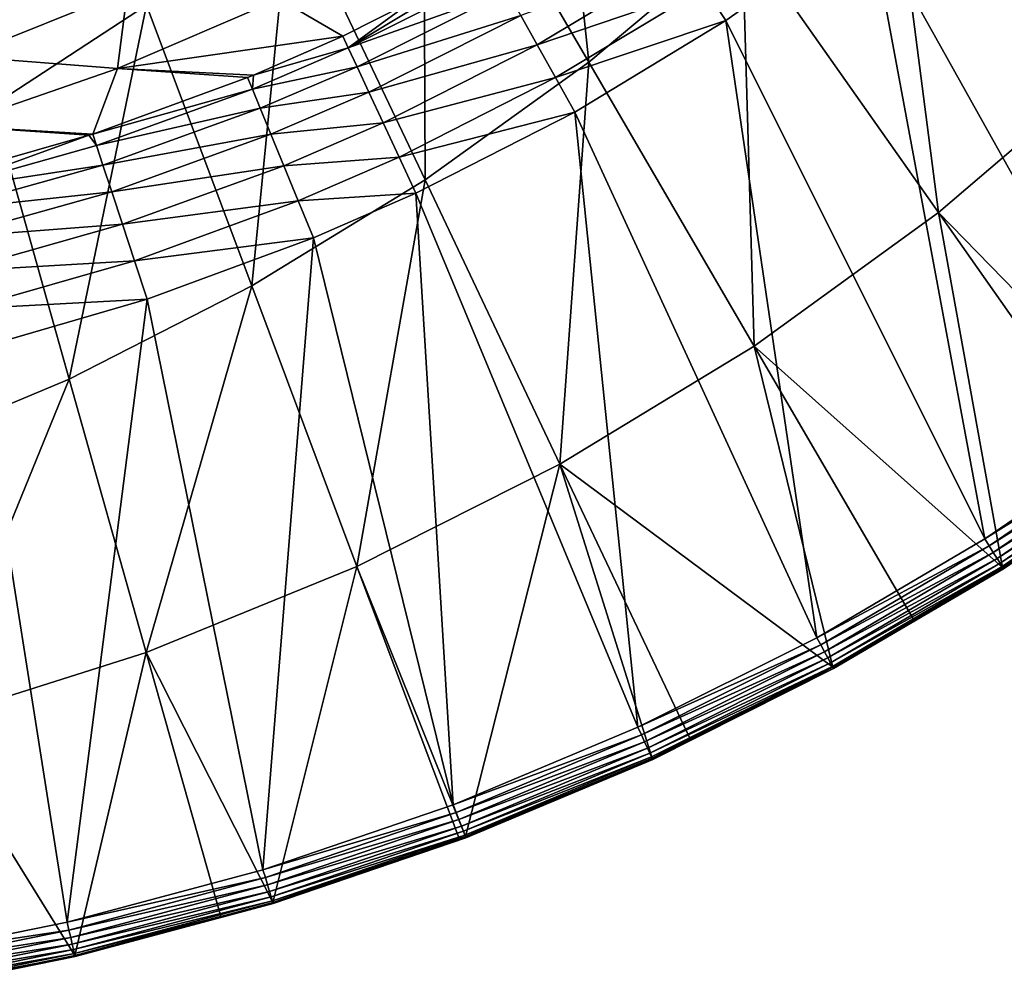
# Model space of a CAD drawing. Extents: x -922 to 922, y -424 to 424.
# Tile 60 of 71: x 586 to 725, y -417 to -280. Entities that reach past the tile are written whole.
import ezdxf

# ---------------------------------------------------------------- set-up
doc = ezdxf.new("R2010")
doc.units = 0
doc.linetypes.add('SOLIDLINE', pattern=[0])
doc.layers.add('BE3C_Starlet_Oval_Sil_2740CFXXK', color=252, linetype='SOLIDLINE')

msp = doc.modelspace()

# ---------------------------------------------------------------- linework, layer by layer
at = {"layer": 'BE3C_Starlet_Oval_Sil_2740CFXXK', "color": 252}
for points in [[(666.607, -285.912, 286.416), (643.223, -245.787, 143.208), (660.549, -228.236, 143.208)], [(666.607, -285.912, 286.416), (660.549, -228.236, 143.208), (688.295, -267.697, 286.416)], [(726.856, -227.163, 286.416), (740.483, -286.263, 429.624), (708.412, -248.066, 286.416)], [(643.468, -302.553, 286.416), (624.404, -262.355, 143.208), (643.223, -245.787, 143.208)], [(643.468, -302.553, 286.416), (643.223, -245.787, 143.208), (666.607, -285.912, 286.416)], [(708.412, -248.066, 286.416), (716.041, -307.158, 429.624), (688.295, -267.697, 286.416)], [(708.412, -248.066, 286.416), (740.483, -286.263, 429.624), (716.041, -307.158, 429.624)], [(706.287, -265.64, 575), (746.233, -337.181, 575), (725.452, -249.873, 575)], [(582.261, -292.06, 143.208), (571.4, -253.71, 1.4991), (604.08, -277.826, 143.208)], [(618.959, -317.521, 286.416), (604.08, -277.826, 143.208), (624.404, -262.355, 143.208)], [(618.959, -317.521, 286.416), (624.404, -262.355, 143.208), (643.468, -302.553, 286.416)], [(706.287, -265.64, 575), (682.956, -275.382, 574.378), (685.997, -280.017, 575)], [(685.997, -280.017, 575), (722.572, -353.327, 575), (706.287, -265.64, 575)], [(706.287, -265.64, 575), (722.572, -353.327, 575), (746.233, -337.181, 575)], [(688.295, -267.697, 286.416), (689.99, -326.038, 429.624), (666.607, -285.912, 286.416)], [(688.295, -267.697, 286.416), (716.041, -307.158, 429.624), (689.99, -326.038, 429.624)], [(680.067, -270.978, 572.542), (657.009, -279.309, 569.512), (659.321, -283.459, 572.508)], [(682.956, -275.382, 574.378), (680.067, -270.978, 572.542), (659.321, -283.459, 572.508)], [(653.634, -273.252, 560.765), (652.742, -271.65, 555.456), (632.598, -283.864, 560.533)], [(632.598, -283.864, 560.533), (652.742, -271.65, 555.456), (641.645, -277.274, 555.297)], [(579.131, -273.864, 430.767), (578.128, -285.111, 473.744), (601.423, -275.727, 473.111)], [(655.081, -275.849, 565.53), (653.634, -273.252, 560.765), (632.598, -283.864, 560.533)], [(682.956, -275.382, 574.378), (659.321, -283.459, 572.508), (661.9, -288.088, 574.369)], [(685.997, -280.017, 575), (682.956, -275.382, 574.378), (661.9, -288.088, 574.369)], [(600, -286.809, 516.223), (601.423, -275.727, 473.111), (578.128, -285.111, 473.744)], [(622.86, -276.933, 515.834), (601.423, -275.727, 473.111), (600, -286.809, 516.223)], [(600, -286.809, 516.223), (631.843, -282.241, 555.156), (622.86, -276.933, 515.834)], [(622.86, -276.933, 515.834), (631.843, -282.241, 555.156), (641.645, -277.274, 555.297)], [(655.081, -275.849, 565.53), (632.598, -283.864, 560.533), (633.844, -286.543, 565.369)], [(633.844, -286.543, 565.369), (657.009, -279.309, 569.512), (655.081, -275.849, 565.53)], [(593.157, -330.71, 286.416), (582.261, -292.06, 143.208), (604.08, -277.826, 143.208)], [(593.157, -330.71, 286.416), (604.08, -277.826, 143.208), (618.959, -317.521, 286.416)], [(641.645, -277.274, 555.297), (631.843, -282.241, 555.156), (632.598, -283.864, 560.533)], [(633.844, -286.543, 565.369), (635.517, -290.142, 569.415), (657.009, -279.309, 569.512)], [(659.321, -283.459, 572.508), (657.009, -279.309, 569.512), (635.517, -290.142, 569.415)], [(685.997, -280.017, 575), (661.9, -288.088, 574.369), (664.616, -292.963, 575)], [(664.616, -292.963, 575), (698.837, -367.285, 575), (685.997, -280.017, 575)], [(685.997, -280.017, 575), (698.837, -367.285, 575), (722.572, -353.327, 575)], [(600, -286.809, 516.223), (619.193, -287.729, 554.943), (631.843, -282.241, 555.156)], [(632.598, -283.864, 560.533), (631.843, -282.241, 555.156), (619.193, -287.729, 554.943)], [(632.598, -283.864, 560.533), (619.193, -287.729, 554.943), (619.051, -289.704, 560.358)], [(633.844, -286.543, 565.369), (632.598, -283.864, 560.533), (619.051, -289.704, 560.358)], [(659.321, -283.459, 572.508), (635.517, -290.142, 569.415), (637.532, -294.473, 572.464)], [(661.9, -288.088, 574.369), (659.321, -283.459, 572.508), (637.532, -294.473, 572.464)], [(600, -286.809, 516.223), (578.128, -285.111, 473.744), (576.576, -294.908, 516.593)], [(633.844, -286.543, 565.369), (619.051, -289.704, 560.358), (620.168, -292.425, 565.247)], [(620.168, -292.425, 565.247), (635.517, -290.142, 569.415), (633.844, -286.543, 565.369)], [(666.607, -285.912, 286.416), (662.532, -342.751, 429.624), (643.468, -302.553, 286.416)], [(666.607, -285.912, 286.416), (689.99, -326.038, 429.624), (662.532, -342.751, 429.624)], [(749.034, -340.999, 568.393), (716.041, -307.158, 429.624), (740.483, -286.263, 429.624)], [(596.495, -296.074, 554.509), (600, -286.809, 516.223), (576.576, -294.908, 516.593)], [(618.384, -288.08, 554.93), (600, -286.809, 516.223), (596.495, -296.074, 554.509)], [(619.051, -289.704, 560.358), (618.384, -288.08, 554.93), (596.495, -296.074, 554.509)], [(618.384, -288.08, 554.93), (619.193, -287.729, 554.943), (600, -286.809, 516.223)], [(619.193, -287.729, 554.943), (618.384, -288.08, 554.93), (619.051, -289.704, 560.358)], [(661.9, -288.088, 574.369), (637.532, -294.473, 572.464), (639.784, -299.317, 574.358)], [(664.616, -292.963, 575), (661.9, -288.088, 574.369), (639.784, -299.317, 574.358)], [(619.051, -289.704, 560.358), (596.495, -296.074, 554.509), (597.023, -297.681, 560.032)], [(620.168, -292.425, 565.247), (619.051, -289.704, 560.358), (597.023, -297.681, 560.032)], [(620.168, -292.425, 565.247), (621.678, -296.1, 569.342), (635.517, -290.142, 569.415)], [(637.532, -294.473, 572.464), (635.517, -290.142, 569.415), (621.678, -296.1, 569.342)], [(566.234, -341.992, 286.416), (582.261, -292.06, 143.208), (593.157, -330.71, 286.416)], [(620.168, -292.425, 565.247), (597.023, -297.681, 560.032), (597.933, -300.449, 565.02)], [(597.933, -300.449, 565.02), (621.678, -296.1, 569.342), (620.168, -292.425, 565.247)], [(664.616, -292.963, 575), (639.784, -299.317, 574.358), (642.159, -304.422, 575)], [(642.159, -304.422, 575), (673.557, -379.961, 575), (664.616, -292.963, 575)], [(664.616, -292.963, 575), (673.557, -379.961, 575), (698.837, -367.285, 575)], [(576.576, -294.908, 516.593), (574.017, -302.493, 554.021), (595.924, -296.237, 554.497)], [(596.495, -296.074, 554.509), (576.576, -294.908, 516.593), (595.924, -296.237, 554.497)], [(637.532, -294.473, 572.464), (621.678, -296.1, 569.342), (623.5, -300.538, 572.43)], [(639.784, -299.317, 574.358), (637.532, -294.473, 572.464), (623.5, -300.538, 572.43)], [(595.924, -296.237, 554.497), (574.017, -302.493, 554.021), (574.411, -304.058, 559.653)], [(597.023, -297.681, 560.032), (595.924, -296.237, 554.497), (574.411, -304.058, 559.653)], [(597.023, -297.681, 560.032), (596.495, -296.074, 554.509), (595.924, -296.237, 554.497)], [(597.933, -300.449, 565.02), (599.176, -304.23, 569.206), (621.678, -296.1, 569.342)], [(623.5, -300.538, 572.43), (621.678, -296.1, 569.342), (599.176, -304.23, 569.206)], [(597.933, -300.449, 565.02), (597.023, -297.681, 560.032), (574.411, -304.058, 559.653)], [(597.933, -300.449, 565.02), (574.411, -304.058, 559.653), (575.114, -306.85, 564.755)], [(575.114, -306.85, 564.755), (599.176, -304.23, 569.206), (597.933, -300.449, 565.02)], [(623.5, -300.538, 572.43), (599.176, -304.23, 569.206), (600.686, -308.823, 572.366)], [(625.542, -305.508, 574.349), (623.5, -300.538, 572.43), (600.686, -308.823, 572.366)], [(639.784, -299.317, 574.358), (623.5, -300.538, 572.43), (625.542, -305.508, 574.349)], [(642.159, -304.422, 575), (639.784, -299.317, 574.358), (625.542, -305.508, 574.349)], [(643.468, -302.553, 286.416), (633.837, -357.216, 429.624), (618.959, -317.521, 286.416)], [(643.468, -302.553, 286.416), (662.532, -342.751, 429.624), (633.837, -357.216, 429.624)], [(575.114, -306.85, 564.755), (576.089, -310.717, 569.046), (599.176, -304.23, 569.206)], [(600.686, -308.823, 572.366), (599.176, -304.23, 569.206), (576.089, -310.717, 569.046)], [(642.159, -304.422, 575), (625.542, -305.508, 574.349), (627.695, -310.752, 575)], [(627.695, -310.752, 575), (647.451, -390.918, 575), (642.159, -304.422, 575)], [(642.159, -304.422, 575), (647.451, -390.918, 575), (673.557, -379.961, 575)], [(625.542, -305.508, 574.349), (600.686, -308.823, 572.366), (602.382, -313.983, 574.333)], [(627.695, -310.752, 575), (625.542, -305.508, 574.349), (602.382, -313.983, 574.333)], [(725.113, -357.338, 568.435), (689.99, -326.038, 429.624), (716.041, -307.158, 429.624)], [(725.113, -357.338, 568.435), (716.041, -307.158, 429.624), (742.822, -345.241, 568.404)], [(742.822, -345.241, 568.404), (716.041, -307.158, 429.624), (749.034, -340.999, 568.393)], [(600.686, -308.823, 572.366), (576.089, -310.717, 569.046), (577.28, -315.446, 572.292)], [(602.382, -313.983, 574.333), (600.686, -308.823, 572.366), (577.28, -315.446, 572.292)], [(627.695, -310.752, 575), (602.382, -313.983, 574.333), (604.174, -319.434, 575)], [(604.174, -319.434, 575), (620.55, -400.118, 575), (627.695, -310.752, 575)], [(627.695, -310.752, 575), (620.55, -400.118, 575), (647.451, -390.918, 575)], [(602.382, -313.983, 574.333), (577.28, -315.446, 572.292), (578.624, -320.778, 574.314)], [(604.174, -319.434, 575), (602.382, -313.983, 574.333), (578.624, -320.778, 574.314)], [(618.959, -317.521, 286.416), (604.053, -369.36, 429.624), (593.157, -330.71, 286.416)], [(618.959, -317.521, 286.416), (633.837, -357.216, 429.624), (604.053, -369.36, 429.624)], [(604.174, -319.434, 575), (578.624, -320.778, 574.314), (580.045, -326.42, 575)], [(580.045, -326.42, 575), (592.874, -407.52, 575), (604.174, -319.434, 575)], [(604.174, -319.434, 575), (592.874, -407.52, 575), (620.55, -400.118, 575)], [(580.045, -326.42, 575), (571.104, -411.945, 575), (592.874, -407.52, 575)], [(701.115, -371.469, 568.479), (662.532, -342.751, 429.624), (689.99, -326.038, 429.624)], [(701.115, -371.469, 568.479), (689.99, -326.038, 429.624), (712.543, -364.739, 568.458)], [(712.543, -364.739, 568.458), (689.99, -326.038, 429.624), (725.113, -357.338, 568.435)], [(593.157, -330.71, 286.416), (573.414, -379.094, 429.624), (566.234, -341.992, 286.416)], [(593.157, -330.71, 286.416), (604.053, -369.36, 429.624), (573.414, -379.094, 429.624)], [(746.928, -338.128, 574.86), (746.233, -337.181, 575), (722.572, -353.327, 575)], [(746.928, -338.128, 574.86), (722.572, -353.327, 575), (723.198, -354.315, 574.861)], [(723.198, -354.315, 574.861), (747.584, -339.023, 574.448), (746.928, -338.128, 574.86)], [(723.198, -354.315, 574.861), (723.789, -355.248, 574.453), (747.584, -339.023, 574.448)], [(723.789, -355.248, 574.453), (748.165, -339.814, 573.786), (747.584, -339.023, 574.448)], [(723.789, -355.248, 574.453), (724.312, -356.075, 573.797), (748.165, -339.814, 573.786)], [(724.312, -356.075, 573.797), (748.637, -340.458, 572.913), (748.165, -339.814, 573.786)], [(724.312, -356.075, 573.797), (724.74, -356.749, 572.931), (748.637, -340.458, 572.913)], [(724.74, -356.749, 572.931), (748.974, -340.918, 571.876), (748.637, -340.458, 572.913)], [(724.74, -356.749, 572.931), (725.046, -357.233, 571.901), (748.974, -340.918, 571.876)], [(725.046, -357.233, 571.901), (749.158, -341.169, 570.734), (748.974, -340.918, 571.876)], [(725.046, -357.233, 571.901), (725.216, -357.501, 570.767), (749.158, -341.169, 570.734)], [(725.216, -357.501, 570.767), (749.179, -341.196, 569.551), (749.158, -341.169, 570.734)], [(725.216, -357.501, 570.767), (725.238, -357.536, 569.59), (749.179, -341.196, 569.551)], [(742.822, -345.241, 568.404), (749.179, -341.196, 569.551), (725.238, -357.536, 569.59)], [(662.532, -342.751, 429.624), (649.156, -395.398, 568.579), (633.837, -357.216, 429.624)], [(662.532, -342.751, 429.624), (675.554, -384.302, 568.527), (649.156, -395.398, 568.579)], [(680.949, -381.594, 568.517), (675.554, -384.302, 568.527), (662.532, -342.751, 429.624)], [(680.949, -381.594, 568.517), (662.532, -342.751, 429.624), (701.115, -371.469, 568.479)], [(742.822, -345.241, 568.404), (725.238, -357.536, 569.59), (725.113, -357.338, 568.435)], [(723.198, -354.315, 574.861), (722.572, -353.327, 575), (698.837, -367.285, 575)], [(723.198, -354.315, 574.861), (698.837, -367.285, 575), (699.394, -368.308, 574.863)], [(699.394, -368.308, 574.863), (723.789, -355.248, 574.453), (723.198, -354.315, 574.861)], [(699.394, -368.308, 574.863), (699.92, -369.274, 574.458), (723.789, -355.248, 574.453)], [(699.92, -369.274, 574.458), (724.312, -356.075, 573.797), (723.789, -355.248, 574.453)], [(699.92, -369.274, 574.458), (700.387, -370.131, 573.808), (724.312, -356.075, 573.797)], [(700.387, -370.131, 573.808), (724.74, -356.749, 572.931), (724.312, -356.075, 573.797)], [(633.837, -357.216, 429.624), (621.951, -404.72, 568.635), (604.053, -369.36, 429.624)], [(633.837, -357.216, 429.624), (648.264, -395.704, 568.581), (621.951, -404.72, 568.635)], [(633.837, -357.216, 429.624), (649.156, -395.398, 568.579), (648.264, -395.704, 568.581)], [(700.387, -370.131, 573.808), (700.768, -370.832, 572.949), (724.74, -356.749, 572.931)], [(700.768, -370.832, 572.949), (725.046, -357.233, 571.901), (724.74, -356.749, 572.931)], [(700.768, -370.832, 572.949), (701.043, -371.337, 571.928), (725.046, -357.233, 571.901)], [(701.043, -371.337, 571.928), (725.216, -357.501, 570.767), (725.046, -357.233, 571.901)], [(701.043, -371.337, 571.928), (701.197, -371.62, 570.801), (725.216, -357.501, 570.767)], [(701.197, -371.62, 570.801), (725.238, -357.536, 569.59), (725.216, -357.501, 570.767)], [(701.197, -371.62, 570.801), (701.222, -371.665, 569.63), (725.238, -357.536, 569.59)], [(712.543, -364.739, 568.458), (725.238, -357.536, 569.59), (701.222, -371.665, 569.63)], [(725.113, -357.338, 568.435), (725.238, -357.536, 569.59), (712.543, -364.739, 568.458)], [(712.543, -364.739, 568.458), (701.222, -371.665, 569.63), (701.115, -371.469, 568.479)], [(699.394, -368.308, 574.863), (698.837, -367.285, 575), (673.557, -379.961, 575)], [(699.394, -368.308, 574.863), (673.557, -379.961, 575), (674.041, -381.014, 574.864)], [(674.041, -381.014, 574.864), (699.92, -369.274, 574.458), (699.394, -368.308, 574.863)], [(604.053, -369.36, 429.624), (593.961, -412.223, 568.694), (573.414, -379.094, 429.624)], [(604.053, -369.36, 429.624), (614.582, -406.695, 568.65), (593.961, -412.223, 568.694)], [(604.053, -369.36, 429.624), (621.951, -404.72, 568.635), (614.582, -406.695, 568.65)], [(674.041, -381.014, 574.864), (674.499, -382.008, 574.464), (699.92, -369.274, 574.458)], [(674.499, -382.008, 574.464), (700.387, -370.131, 573.808), (699.92, -369.274, 574.458)], [(674.499, -382.008, 574.464), (674.905, -382.892, 573.82), (700.387, -370.131, 573.808)], [(674.905, -382.892, 573.82), (700.768, -370.832, 572.949), (700.387, -370.131, 573.808)], [(674.905, -382.892, 573.82), (675.238, -383.616, 572.969), (700.768, -370.832, 572.949)], [(675.238, -383.616, 572.969), (701.043, -371.337, 571.928), (700.768, -370.832, 572.949)], [(675.238, -383.616, 572.969), (675.48, -384.142, 571.957), (701.043, -371.337, 571.928)], [(675.48, -384.142, 571.957), (701.197, -371.62, 570.801), (701.043, -371.337, 571.928)], [(675.48, -384.142, 571.957), (675.617, -384.44, 570.838), (701.197, -371.62, 570.801)], [(675.617, -384.44, 570.838), (701.222, -371.665, 569.63), (701.197, -371.62, 570.801)], [(701.115, -371.469, 568.479), (701.222, -371.665, 569.63), (680.949, -381.594, 568.517)], [(675.617, -384.44, 570.838), (675.642, -384.494, 569.674), (701.222, -371.665, 569.63)], [(680.949, -381.594, 568.517), (701.222, -371.665, 569.63), (675.642, -384.494, 569.674)], [(573.414, -379.094, 429.624), (593.961, -412.223, 568.694), (580.359, -414.995, 568.724)], [(674.041, -381.014, 574.864), (673.557, -379.961, 575), (647.451, -390.918, 575)], [(674.041, -381.014, 574.864), (647.451, -390.918, 575), (647.861, -391.994, 574.866)], [(647.861, -391.994, 574.866), (674.499, -382.008, 574.464), (674.041, -381.014, 574.864)], [(647.861, -391.994, 574.866), (648.248, -393.012, 574.47), (674.499, -382.008, 574.464)], [(648.248, -393.012, 574.47), (674.905, -382.892, 573.82), (674.499, -382.008, 574.464)], [(680.949, -381.594, 568.517), (675.642, -384.494, 569.674), (675.554, -384.302, 568.527)], [(648.248, -393.012, 574.47), (648.593, -393.918, 573.833), (674.905, -382.892, 573.82)], [(648.593, -393.918, 573.833), (675.238, -383.616, 572.969), (674.905, -382.892, 573.82)], [(648.593, -393.918, 573.833), (648.876, -394.662, 572.991), (675.238, -383.616, 572.969)], [(648.876, -394.662, 572.991), (675.48, -384.142, 571.957), (675.238, -383.616, 572.969)], [(648.876, -394.662, 572.991), (649.083, -395.206, 571.988), (675.48, -384.142, 571.957)], [(649.083, -395.206, 571.988), (675.617, -384.44, 570.838), (675.48, -384.142, 571.957)], [(649.083, -395.206, 571.988), (649.202, -395.518, 570.878), (675.617, -384.44, 570.838)], [(675.554, -384.302, 568.527), (649.227, -395.584, 569.721), (649.156, -395.398, 568.579)], [(649.202, -395.518, 570.878), (675.642, -384.494, 569.674), (675.617, -384.44, 570.838)], [(649.202, -395.518, 570.878), (649.227, -395.584, 569.721), (675.642, -384.494, 569.674)], [(675.554, -384.302, 568.527), (675.642, -384.494, 569.674), (649.227, -395.584, 569.721)], [(647.861, -391.994, 574.866), (647.451, -390.918, 575), (620.55, -400.118, 575)], [(647.861, -391.994, 574.866), (620.55, -400.118, 575), (620.884, -401.213, 574.867)], [(620.884, -401.213, 574.867), (648.248, -393.012, 574.47), (647.861, -391.994, 574.866)], [(620.884, -401.213, 574.867), (621.199, -402.25, 574.476), (648.248, -393.012, 574.47)], [(621.199, -402.25, 574.476), (648.593, -393.918, 573.833), (648.248, -393.012, 574.47)], [(621.199, -402.25, 574.476), (621.481, -403.173, 573.847), (648.593, -393.918, 573.833)], [(621.481, -403.173, 573.847), (648.876, -394.662, 572.991), (648.593, -393.918, 573.833)], [(621.481, -403.173, 573.847), (621.712, -403.934, 573.014), (648.876, -394.662, 572.991)], [(621.712, -403.934, 573.014), (649.083, -395.206, 571.988), (648.876, -394.662, 572.991)], [(621.712, -403.934, 573.014), (621.882, -404.493, 572.021), (649.083, -395.206, 571.988)], [(621.882, -404.493, 572.021), (649.202, -395.518, 570.878), (649.083, -395.206, 571.988)], [(621.882, -404.493, 572.021), (621.982, -404.82, 570.921), (649.202, -395.518, 570.878)], [(622.005, -404.896, 569.772), (621.951, -404.72, 568.635), (649.227, -395.584, 569.721)], [(649.227, -395.584, 569.721), (621.951, -404.72, 568.635), (648.264, -395.704, 568.581)], [(621.982, -404.82, 570.921), (649.227, -395.584, 569.721), (649.202, -395.518, 570.878)], [(621.982, -404.82, 570.921), (622.005, -404.896, 569.772), (649.227, -395.584, 569.721)], [(649.227, -395.584, 569.721), (648.264, -395.704, 568.581), (649.156, -395.398, 568.579)], [(620.884, -401.213, 574.867), (620.55, -400.118, 575), (592.874, -407.52, 575)], [(620.884, -401.213, 574.867), (592.874, -407.52, 575), (593.13, -408.628, 574.869)], [(593.13, -408.628, 574.869), (621.199, -402.25, 574.476), (620.884, -401.213, 574.867)], [(593.13, -408.628, 574.869), (593.373, -409.677, 574.483), (621.199, -402.25, 574.476)], [(593.373, -409.677, 574.483), (621.481, -403.173, 573.847), (621.199, -402.25, 574.476)], [(593.373, -409.677, 574.483), (593.589, -410.614, 573.862), (621.481, -403.173, 573.847)], [(593.589, -410.614, 573.862), (621.712, -403.934, 573.014), (621.481, -403.173, 573.847)], [(593.589, -410.614, 573.862), (593.768, -411.389, 573.039), (621.712, -403.934, 573.014)], [(593.768, -411.389, 573.039), (621.882, -404.493, 572.021), (621.712, -403.934, 573.014)], [(593.768, -411.389, 573.039), (593.9, -411.961, 572.057), (621.882, -404.493, 572.021)], [(593.9, -411.961, 572.057), (621.982, -404.82, 570.921), (621.882, -404.493, 572.021)], [(593.9, -411.961, 572.057), (593.979, -412.3, 570.967), (621.982, -404.82, 570.921)], [(593.979, -412.3, 570.967), (622.005, -404.896, 569.772), (621.982, -404.82, 570.921)], [(593.979, -412.3, 570.967), (593.999, -412.389, 569.826), (622.005, -404.896, 569.772)], [(593.999, -412.389, 569.826), (614.582, -406.695, 568.65), (622.005, -404.896, 569.772)], [(622.005, -404.896, 569.772), (614.582, -406.695, 568.65), (621.951, -404.72, 568.635)], [(593.13, -408.628, 574.869), (592.874, -407.52, 575), (571.104, -411.945, 575)], [(593.999, -412.389, 569.826), (593.961, -412.223, 568.694), (614.582, -406.695, 568.65)], [(593.13, -408.628, 574.869), (571.104, -411.945, 575), (571.3, -413.058, 574.87)], [(571.3, -413.058, 574.87), (593.373, -409.677, 574.483), (593.13, -408.628, 574.869)], [(571.3, -413.058, 574.87), (571.486, -414.114, 574.489), (593.373, -409.677, 574.483)], [(571.486, -414.114, 574.489), (593.589, -410.614, 573.862), (593.373, -409.677, 574.483)], [(571.486, -414.114, 574.489), (571.653, -415.057, 573.874), (593.589, -410.614, 573.862)], [(571.653, -415.057, 573.874), (593.768, -411.389, 573.039), (593.589, -410.614, 573.862)], [(571.653, -415.057, 573.874), (571.791, -415.84, 573.059), (593.768, -411.389, 573.039)], [(571.791, -415.84, 573.059), (593.9, -411.961, 572.057), (593.768, -411.389, 573.039)], [(571.791, -415.84, 573.059), (571.893, -416.42, 572.085), (593.9, -411.961, 572.057)], [(571.893, -416.42, 572.085), (593.979, -412.3, 570.967), (593.9, -411.961, 572.057)], [(571.893, -416.42, 572.085), (571.954, -416.768, 571.004), (593.979, -412.3, 570.967)], [(571.954, -416.768, 571.004), (593.999, -412.389, 569.826), (593.979, -412.3, 570.967)], [(571.954, -416.768, 571.004), (571.972, -416.867, 569.87), (593.999, -412.389, 569.826)], [(571.972, -416.867, 569.87), (580.359, -414.995, 568.724), (593.999, -412.389, 569.826)], [(593.999, -412.389, 569.826), (580.359, -414.995, 568.724), (593.961, -412.223, 568.694)]]:
    msp.add_3dface(points, dxfattribs=at)

doc.saveas('drawing.dxf')
